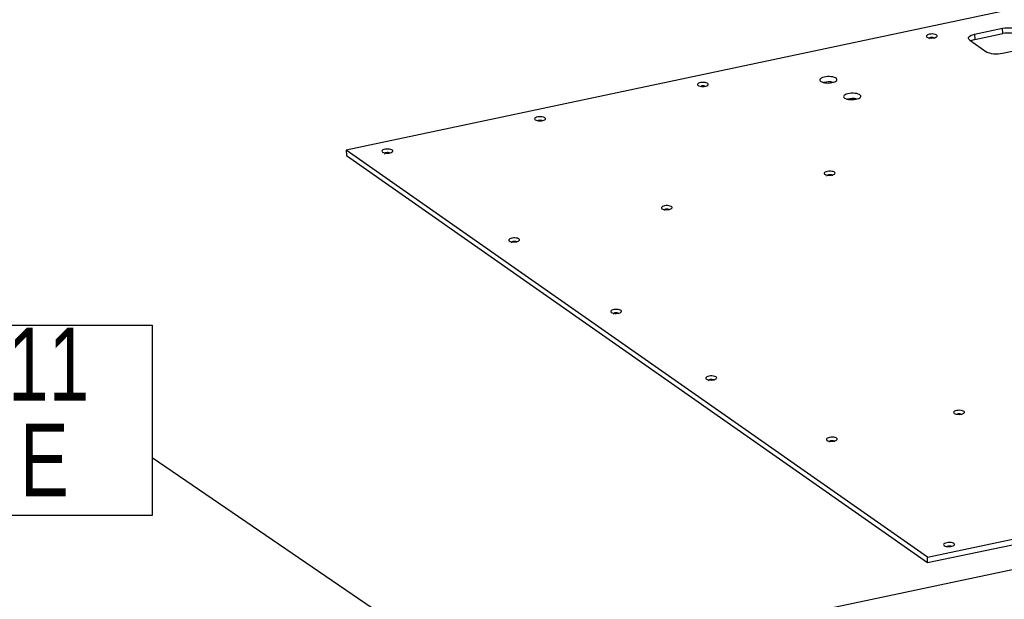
# Model space of a CAD drawing. Header units: millimetres. Extents: x 5 to 589, y 5 to 415.
# Tile 5 of 62: x 65 to 107, y 78 to 104. Entities that reach past the tile are written whole.
import ezdxf

# ---------------------------------------------------------------- set-up
doc = ezdxf.new("R2010")
doc.units = ezdxf.units.MM
doc.layers.add('NOTES', color=6, linetype='Continuous')
doc.layers.add('TRAIT-FORT', color=4, linetype='Continuous', lineweight=25)
doc.styles.add('SLDTEXTSTYLE0', font='TXT', dxfattribs={"width": 0.75})
doc.dimstyles.new('SLDDIMSTYLE2', dxfattribs={"dimtxt": 0.18, "dimasz": 1, "dimexe": 0, "dimexo": 0.0625, "dimgap": 0, "dimtad": 0, "dimtih": 1, "dimtoh": 1, "dimdec": 0, "dimrnd": 1e-09, "dimzin": 0, "dimdsep": 46, "dimtxsty": 'Standard', "dimblk1": 'DOT', "dimblk2": 'DOT', "dimsah": 1, "dimcen": 0.09, "dimadec": 0, "dimazin": 0, "dimtfac": 1, "dimtdec": 0, "dimtofl": 0, "dimtmove": 0, "dimatfit": 3, "dimldrblk": 'DOT', "dimfxl": 0, "dimfrac": 2, "dimtolj": 1, "dimtzin": 0, "dimarcsym": 0})
doc.dimstyles.new('SLDDIMSTYLE4', dxfattribs={"dimtxt": 0.18, "dimasz": 2, "dimexe": 0, "dimexo": 0.0625, "dimgap": 0, "dimtad": 0, "dimtih": 1, "dimtoh": 1, "dimdec": 0, "dimrnd": 1e-09, "dimzin": 0, "dimdsep": 46, "dimtxsty": 'Standard', "dimblk1": 'NONE', "dimblk2": 'NONE', "dimsah": 1, "dimcen": 0.09, "dimadec": 0, "dimazin": 0, "dimtfac": 2, "dimtdec": 0, "dimtofl": 0, "dimtmove": 0, "dimatfit": 3, "dimldrblk": 'NONE', "dimfxl": 0, "dimfrac": 2, "dimtolj": 1, "dimtzin": 0, "dimarcsym": 0})

# ---------------------------------------------------------------- blocks, each defined once
blk = doc.blocks.new('SW_NOTE_14')
at = {"layer": 'NOTES', "color": 0}
for p, q in [((-26.792, -2.516), (-26.792, 5.786)), ((-26.792, 5.786), (0, 5.786)), ((0, 5.786), (0, -2.516)), ((0, -2.516), (-26.792, -2.516))]:
    blk.add_line(p, q, dxfattribs=at)
at = {"layer": 'NOTES', "color": 0, "char_height": 3.175, "attachment_point": 2, "style": 'SLDTEXTSTYLE0'}
for s, insert in [('TEL36-FAU-11', (-13.45, 5.674)), ('CORNIERE E', (-13.546, 1.499))]:
    blk.add_mtext(s, dxfattribs=dict(at, insert=insert))
blk = doc.blocks.new('_Dot')
at = {"color": 0, "linetype": 'ByBlock', "lineweight": -2}
blk.add_line((-0.5, 0), (-1, 0), dxfattribs=at)
at = {"color": 0, "linetype": 'ByBlock', "const_width": 0.5}
blk.add_lwpolyline([(-0.25, 0, 1), (0.25, 0, 1)], format="xyb", close=True, dxfattribs=at)
blk = doc.blocks.new('_None')

msp = doc.modelspace()

# ---------------------------------------------------------------- linework, layer by layer
at = {"layer": 'TRAIT-FORT', "color": 4, "linetype": 'Continuous', "lineweight": 25}
for p, q in [((134.23345, 109.66942), (78.77419, 97.94619)), ((106.16759, 103.00145), (107.3877, 103.25936)), ((106.17237, 102.76953), (107.39248, 103.02744)), ((107.39248, 103.02744), (107.3877, 103.25936)), ((105.95427, 102.74628), (106.70291, 102.22178)), ((106.16759, 103.00145), (106.17237, 102.76953)), ((108.59704, 102.41209), (107.37694, 102.15418)), ((104.11289, 80.19375), (78.77419, 97.94619)), ((78.77419, 97.94619), (78.77897, 97.71426)), ((78.77897, 97.71426), (104.11767, 79.96182)), ((104.11289, 80.19375), (159.57214, 91.91698)), ((104.11767, 79.96182), (159.57692, 91.68505)), ((151.66982, 88.92263), (72.91812, 72.27574)), ((104.11767, 79.96182), (104.11289, 80.19375))]:
    msp.add_line(p, q, dxfattribs=at)
at = {"layer": 'TRAIT-FORT', "color": 4, "linetype": 'Continuous', "lineweight": 25, "flags": 128}
for points in [[(107.3877, 103.25936), (107.47868, 103.27456), (107.57502, 103.28297), (107.67301, 103.28427), (107.76889, 103.27841), (107.85897, 103.26562), (107.9398, 103.24638), (108.00826, 103.22145), (108.06172, 103.19176)], [(108.0665, 102.95984), (108.01304, 102.98952), (107.94458, 103.01446), (107.86375, 103.03369), (107.77367, 103.04648), (107.67779, 103.05234), (107.5798, 103.05104), (107.48346, 103.04263), (107.39248, 103.02744)], [(104.09173, 102.87777), (104.12907, 102.85873), (104.17926, 102.84442), (104.2386, 102.83588), (104.30267, 102.83375), (104.36673, 102.83819), (104.42602, 102.84887), (104.47615, 102.865), (104.5134, 102.88538), (104.53501, 102.90849), (104.53937, 102.93263), (104.52616, 102.95601), (104.49636, 102.97688), (104.45218, 102.99371), (104.3969, 103.00525), (104.33462, 103.01063), (104.26995, 103.00946), (104.2077, 103.00183), (104.15247, 102.9883), (104.10837, 102.96988), (104.07867, 102.94793), (104.06556, 102.92408), (104.07003, 102.9001), (104.09173, 102.87777)], [(104.4247, 102.81578), (104.42426, 102.81928), (104.41121, 102.83582), (104.38194, 102.84893), (104.34093, 102.85661), (104.2944, 102.85771), (104.24944, 102.85204), (104.2129, 102.84048), (104.19034, 102.82478), (104.18519, 102.80734), (104.19523, 102.79307)], [(105.95427, 102.74628), (105.91786, 102.77957), (105.89989, 102.81518), (105.90107, 102.85175), (105.92134, 102.88787), (105.95992, 102.92215), (106.01534, 102.95328), (106.08546, 102.98005), (106.16759, 103.00145)], [(107.37694, 102.15418), (107.28596, 102.13898), (107.18962, 102.13057), (107.09163, 102.12927), (106.99575, 102.13513), (106.90566, 102.14792), (106.82484, 102.16716), (106.75638, 102.19209), (106.70291, 102.22178)], [(94.10907, 100.76758), (94.14641, 100.74855), (94.1966, 100.73424), (94.25594, 100.7257), (94.32001, 100.72357), (94.38407, 100.72801), (94.44336, 100.73869), (94.49349, 100.75482), (94.53074, 100.7752), (94.55234, 100.79831), (94.5567, 100.82245), (94.5435, 100.84583), (94.5137, 100.8667), (94.46952, 100.88353), (94.41424, 100.89507), (94.35196, 100.90045), (94.28729, 100.89928), (94.22503, 100.89165), (94.16981, 100.87812), (94.12571, 100.8597), (94.096, 100.83775), (94.0829, 100.8139), (94.08736, 100.78992), (94.10907, 100.76758)], [(99.46081, 100.943), (99.50573, 100.91863), (99.56411, 100.89868), (99.63321, 100.88409), (99.70982, 100.87555), (99.79034, 100.87345), (99.87101, 100.8779), (99.94806, 100.88867), (100.01789, 100.90528), (100.07722, 100.92693), (100.1233, 100.95263), (100.15395, 100.98117), (100.16776, 101.01121), (100.16406, 101.04135), (100.14305, 101.07018), (100.10569, 101.09635), (100.05374, 101.11865), (99.98962, 101.13601), (99.91633, 101.14765), (99.83731, 101.153), (99.75624, 101.15182), (99.67691, 101.14417), (99.60304, 101.13039), (99.53808, 101.11115), (99.48506, 101.08733), (99.44647, 101.06006), (99.42411, 101.03059), (99.41902, 101.00033), (99.43145, 100.97067), (99.46081, 100.943)], [(100.49739, 100.21677), (100.54231, 100.19239), (100.60069, 100.17244), (100.66979, 100.15786), (100.7464, 100.14932), (100.82692, 100.14722), (100.90759, 100.15166), (100.98464, 100.16244), (101.05447, 100.17904), (101.11381, 100.2007), (101.15988, 100.2264), (101.19054, 100.25493), (101.20434, 100.28497), (101.20065, 100.31511), (101.17963, 100.34395), (101.14227, 100.37012), (101.09032, 100.39241), (101.0262, 100.40978), (100.95292, 100.42141), (100.87389, 100.42676), (100.79282, 100.42558), (100.71349, 100.41793), (100.63962, 100.40416), (100.57466, 100.38491), (100.52164, 100.3611), (100.48305, 100.33382), (100.46069, 100.30436), (100.4556, 100.27409), (100.46803, 100.24443), (100.49739, 100.21677)], [(87.01029, 99.26701), (87.04762, 99.24798), (87.09782, 99.23367), (87.15715, 99.22513), (87.22122, 99.223), (87.28528, 99.22744), (87.34457, 99.23812), (87.3947, 99.25425), (87.43195, 99.27462), (87.45356, 99.29774), (87.45792, 99.32188), (87.44471, 99.34525), (87.41491, 99.36613), (87.37074, 99.38296), (87.31546, 99.39449), (87.25317, 99.39988), (87.18851, 99.39871), (87.12625, 99.39108), (87.07102, 99.37755), (87.02692, 99.35913), (86.99722, 99.33718), (86.98411, 99.31333), (86.98858, 99.28935), (87.01029, 99.26701)], [(80.35517, 97.86022), (80.39251, 97.84119), (80.44271, 97.82688), (80.50204, 97.81834), (80.56611, 97.81621), (80.63017, 97.82065), (80.68946, 97.83133), (80.73959, 97.84746), (80.77684, 97.86783), (80.79845, 97.89095), (80.80281, 97.91509), (80.7896, 97.93847), (80.7598, 97.95934), (80.71563, 97.97617), (80.66035, 97.98771), (80.59806, 97.99309), (80.53339, 97.99192), (80.47114, 97.98429), (80.41591, 97.97076), (80.37181, 97.95234), (80.34211, 97.93039), (80.329, 97.90654), (80.33347, 97.88256), (80.35517, 97.86022)], [(80.68814, 97.79824), (80.6877, 97.80174), (80.67465, 97.81828), (80.64539, 97.83138), (80.60437, 97.83907), (80.55784, 97.84016), (80.51288, 97.8345), (80.47634, 97.82294), (80.45378, 97.80724), (80.44863, 97.78979), (80.45867, 97.77553)], [(99.63751, 96.89433), (99.67485, 96.87529), (99.72504, 96.86098), (99.78438, 96.85244), (99.84845, 96.85031), (99.91251, 96.85475), (99.9718, 96.86543), (100.02193, 96.88156), (100.05918, 96.90194), (100.08079, 96.92505), (100.08515, 96.94919), (100.07194, 96.97257), (100.04214, 96.99345), (99.99796, 97.01027), (99.94268, 97.02181), (99.8804, 97.02719), (99.81573, 97.02602), (99.75348, 97.01839), (99.69825, 97.00486), (99.65415, 96.98644), (99.62445, 96.96449), (99.61134, 96.94064), (99.61581, 96.91666), (99.63751, 96.89433)], [(99.97048, 96.83234), (99.97004, 96.83584), (99.95699, 96.85238), (99.92772, 96.86549), (99.88671, 96.87317), (99.84018, 96.87427), (99.79522, 96.8686), (99.75868, 96.85704), (99.73612, 96.84134), (99.73097, 96.8239), (99.74101, 96.80963)], [(92.53873, 95.39375), (92.57606, 95.37472), (92.62626, 95.36041), (92.68559, 95.35187), (92.74967, 95.34974), (92.81372, 95.35418), (92.87302, 95.36486), (92.92315, 95.38099), (92.9604, 95.40136), (92.982, 95.42448), (92.98636, 95.44862), (92.97315, 95.472), (92.94336, 95.49287), (92.89918, 95.5097), (92.8439, 95.52123), (92.78161, 95.52662), (92.71695, 95.52545), (92.65469, 95.51782), (92.59947, 95.50429), (92.55537, 95.48587), (92.52566, 95.46392), (92.51256, 95.44007), (92.51702, 95.41609), (92.53873, 95.39375)], [(92.87169, 95.33177), (92.87125, 95.33527), (92.8582, 95.3518), (92.82894, 95.36491), (92.78792, 95.3726), (92.74139, 95.37369), (92.69643, 95.36803), (92.65989, 95.35647), (92.63733, 95.34077), (92.63219, 95.32332), (92.64223, 95.30906)], [(85.88362, 93.98696), (85.92095, 93.96793), (85.97115, 93.95362), (86.03048, 93.94508), (86.09456, 93.94295), (86.15861, 93.94739), (86.21791, 93.95807), (86.26804, 93.9742), (86.30528, 93.99457), (86.32689, 94.01769), (86.33125, 94.04183), (86.31804, 94.06521), (86.28825, 94.08608), (86.24407, 94.10291), (86.18879, 94.11445), (86.1265, 94.11983), (86.06184, 94.11866), (85.99958, 94.11103), (85.94436, 94.0975), (85.90026, 94.07908), (85.87055, 94.05713), (85.85745, 94.03328), (85.86191, 94.0093), (85.88362, 93.98696)], [(86.21658, 93.92498), (86.21614, 93.92848), (86.20309, 93.94502), (86.17383, 93.95812), (86.13281, 93.96581), (86.08628, 93.96691), (86.04132, 93.96124), (86.00478, 93.94968), (85.98222, 93.93398), (85.97708, 93.91653), (85.98711, 93.90227)], [(90.32943, 90.8722), (90.36676, 90.85317), (90.41696, 90.83886), (90.47629, 90.83032), (90.54037, 90.82819), (90.60442, 90.83263), (90.66372, 90.84331), (90.71385, 90.85944), (90.7511, 90.87981), (90.7727, 90.90293), (90.77706, 90.92707), (90.76385, 90.95045), (90.73406, 90.97132), (90.68988, 90.98815), (90.6346, 90.99968), (90.57232, 91.00507), (90.50765, 91.0039), (90.44539, 90.99627), (90.39017, 90.98274), (90.34607, 90.96432), (90.31636, 90.94237), (90.30326, 90.91852), (90.30772, 90.89454), (90.32943, 90.8722)], [(90.6624, 90.81022), (90.66195, 90.81372), (90.6489, 90.83025), (90.61964, 90.84336), (90.57862, 90.85105), (90.53209, 90.85214), (90.48714, 90.84648), (90.4506, 90.83492), (90.42803, 90.81922), (90.42289, 90.80177), (90.43293, 90.78751)], [(94.47576, 87.96726), (94.5131, 87.94823), (94.56329, 87.93391), (94.62263, 87.92537), (94.6867, 87.92325), (94.75076, 87.92769), (94.81005, 87.93837), (94.86018, 87.95449), (94.89743, 87.97487), (94.91903, 87.99798), (94.9234, 88.02213), (94.91019, 88.0455), (94.88039, 88.06638), (94.83621, 88.08321), (94.78093, 88.09474), (94.71865, 88.10012), (94.65398, 88.09896), (94.59173, 88.09133), (94.5365, 88.0778), (94.4924, 88.05937), (94.46269, 88.03742), (94.44959, 88.01357), (94.45405, 87.98959), (94.47576, 87.96726)], [(94.80873, 87.90527), (94.80828, 87.90877), (94.79523, 87.92531), (94.76597, 87.93842), (94.72495, 87.9461), (94.67842, 87.9472), (94.63347, 87.94153), (94.59693, 87.92997), (94.57437, 87.91427), (94.56922, 87.89683), (94.57926, 87.88256)], [(105.2772, 86.4691), (105.31454, 86.45007), (105.36473, 86.43576), (105.42407, 86.42722), (105.48814, 86.42509), (105.5522, 86.42953), (105.61149, 86.44021), (105.66162, 86.45633), (105.69887, 86.47671), (105.72048, 86.49983), (105.72484, 86.52397), (105.71163, 86.54734), (105.68183, 86.56822), (105.63765, 86.58505), (105.58237, 86.59658), (105.52009, 86.60197), (105.45542, 86.6008), (105.39317, 86.59317), (105.33794, 86.57964), (105.29384, 86.56122), (105.26414, 86.53927), (105.25103, 86.51542), (105.2555, 86.49143), (105.2772, 86.4691)], [(99.73119, 85.29676), (99.76852, 85.27773), (99.81872, 85.26341), (99.87805, 85.25488), (99.94213, 85.25275), (100.00618, 85.25719), (100.06548, 85.26787), (100.11561, 85.28399), (100.15286, 85.30437), (100.17446, 85.32749), (100.17882, 85.35163), (100.16561, 85.375), (100.13582, 85.39588), (100.09164, 85.41271), (100.03636, 85.42424), (99.97408, 85.42962), (99.90941, 85.42846), (99.84715, 85.42083), (99.79193, 85.4073), (99.74783, 85.38888), (99.71812, 85.36692), (99.70502, 85.34307), (99.70948, 85.31909), (99.73119, 85.29676)], [(100.06415, 85.23477), (100.06371, 85.23827), (100.05066, 85.25481), (100.0214, 85.26792), (99.98038, 85.27561), (99.93385, 85.2767), (99.8889, 85.27103), (99.85236, 85.25947), (99.82979, 85.24377), (99.82465, 85.22633), (99.83469, 85.21207)], [(104.84159, 80.7049), (104.87892, 80.68587), (104.92912, 80.67155), (104.98846, 80.66301), (105.05253, 80.66089), (105.11659, 80.66533), (105.17588, 80.676), (105.22601, 80.69213), (105.26326, 80.71251), (105.28486, 80.73562), (105.28922, 80.75976), (105.27602, 80.78314), (105.24622, 80.80402), (105.20204, 80.82085), (105.14676, 80.83238), (105.08448, 80.83776), (105.01981, 80.83659), (104.95755, 80.82896), (104.90233, 80.81544), (104.85823, 80.79701), (104.82852, 80.77506), (104.81542, 80.75121), (104.81988, 80.72723), (104.84159, 80.7049)]]:
    msp.add_lwpolyline(points, dxfattribs=at)
at = {"layer": 'TRAIT-FORT', "color": 4, "linetype": 'Continuous', "lineweight": 25}
for centre, radius, start, end in [((106.29298, 102.12611), 0.65462, 100.617096, 116.364419), ((99.81412, 100.01607), 0.90602, 77.819187, 104.542432), ((94.32674, 100.476), 0.27257, 74.45453, 107.907643), ((100.8507, 99.28983), 0.90602, 77.819187, 104.542432), ((87.22782, 98.98226), 0.26588, 72.578239, 109.783735), ((105.49488, 86.17742), 0.27266, 74.480764, 107.881409), ((105.05906, 80.42335), 0.26275, 71.726504, 110.635374)]:
    msp.add_arc(centre, radius, start, end, dxfattribs=at)

# ---------------------------------------------------------------- block references
at = {"layer": 'NOTES', "color": 211}
msp.add_blockref('SW_NOTE_14', (70.31447, 84.5283), dxfattribs=at)

# ---------------------------------------------------------------- leaders
at = {"color": 7, "linetype": 'Continuous', "lineweight": 18, "has_arrowhead": 0}
msp.add_leader([(104.71222, 142.58649), (164.84516, 80.11113)], dimstyle='SLDDIMSTYLE4', dxfattribs=at)
at = {"layer": 'NOTES', "color": 211}
msp.add_leader([(88.26012, 72.28414), (70.31447, 84.5283)], dimstyle='SLDDIMSTYLE2', dxfattribs=at)

doc.saveas('drawing.dxf')
